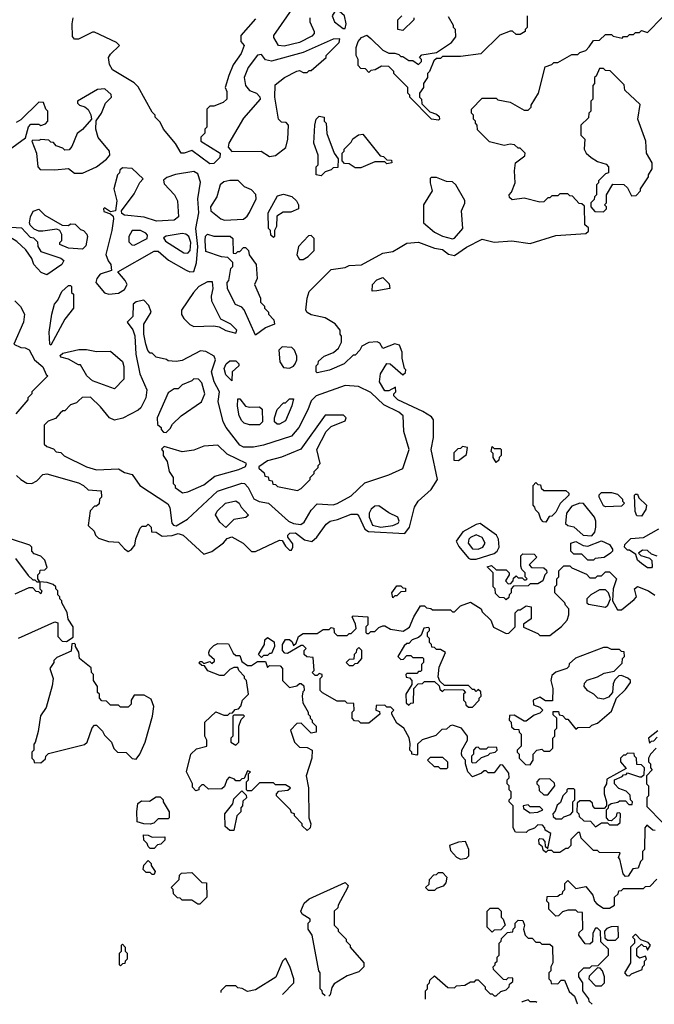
# Model space of a CAD drawing. Extents: x 2769579 to 2883812, y 684207 to 828660.
# Tile 96 of 256: x 2804319 to 2807510, y 717597 to 722545. Entities that reach past the tile are written whole.
import ezdxf

# ---------------------------------------------------------------- set-up
doc = ezdxf.new("R2010")
doc.units = 0

msp = doc.modelspace()

# ---------------------------------------------------------------- linework, layer by layer
at = {"layer": '0CON02XD'}
for points in [[(2805777.5, 722555), (2805777.5, 722535), (2805800, 722485), (2805800, 722475), (2805788.3, 722461.7), (2805725, 722430), (2805648.3, 722411.7), (2805620, 722415), (2805597.5, 722455), (2805597.5, 722465), (2805700, 722615)], [(2805275, 721820), (2805185, 721887.5), (2805146.4, 721873.6), (2805130, 721875), (2805103, 721923), (2805042.5, 721995), (2805025, 722030), (2805000, 722055), (2805000, 722065), (2804985, 722080), (2804915, 722207.5), (2804895, 722227.5), (2804785, 722292.5), (2804770.3, 722320.3), (2804766, 722355), (2804775, 722371.2), (2804820, 722415), (2804805, 722430), (2804695, 722482.5), (2804685, 722482.5), (2804615, 722447.5), (2804595, 722447.5), (2804585, 722460), (2804583.3, 722525), (2804587.5, 722555)], [(2805505, 722550), (2805430, 722465), (2805430, 722435), (2805447.5, 722415), (2805432.5, 722375), (2805391.7, 722318.3), (2805370, 722265), (2805352.5, 722205), (2805360, 722185), (2805360, 722145), (2805341.7, 722128.3), (2805295, 722110), (2805275, 722110), (2805260, 722095), (2805260, 722005), (2805250, 721995), (2805250, 721975), (2805230, 721955), (2805230, 721935), (2805326.2, 721875), (2805325, 721852.5), (2805295, 721822.5), (2805275, 721820)], [(2806387.5, 720385), (2806400, 720445), (2806400, 720535), (2806389.3, 720549.3), (2806346.1, 720576.1), (2806220, 720635), (2806200, 720655), (2806200, 720665), (2806210, 720675), (2806208.3, 720698.3), (2806175, 720680), (2806155, 720680), (2806127.5, 720725), (2806133.3, 720765), (2806165, 720817.5), (2806182.5, 720815), (2806245, 720760), (2806258.3, 720771.7), (2806260, 720785), (2806253, 720793), (2806242.5, 720845), (2806242.5, 720875), (2806229.3, 720909.3), (2806205, 720916.7), (2806145, 720892.5), (2806129.3, 720919.3), (2806117, 720927), (2806075, 720922.5), (2806040, 720905), (2806030, 720885), (2806005, 720860), (2805995, 720860), (2805950, 720815), (2805876.4, 720783.6), (2805815, 720770), (2805810, 720775), (2805810, 720805), (2805820, 720815), (2805821.7, 720828.3), (2805850, 720855), (2805897, 720873), (2805922.5, 720895), (2805937.5, 720925), (2805937.5, 720955), (2805930, 720965), (2805930, 720985), (2805905, 721017.5), (2805855, 721047.5), (2805785, 721062.5), (2805763.6, 721073.6), (2805757.5, 721085), (2805763.6, 721146.4), (2805775, 721180), (2805885, 721290), (2805955, 721300), (2805975, 721310), (2806037, 721313), (2806145, 721372.5), (2806195, 721380), (2806223.6, 721396.4), (2806265, 721422.5), (2806325, 721427.5), (2806405, 721396.7), (2806445, 721390), (2806475, 721367.5), (2806505, 721360), (2806565, 721402.5), (2806645, 721442.5), (2806705, 721427.5), (2806793, 721433), (2806885, 721420), (2807015, 721460), (2807165, 721470), (2807178.3, 721481.7), (2807178.3, 721498.3), (2807160, 721515), (2807158.3, 721608.3), (2807145, 721620), (2807131.7, 721621.7), (2807098.3, 721658.3), (2807085, 721660), (2807075, 721670), (2807035, 721670), (2807025, 721660), (2806995, 721660), (2806985, 721650), (2806975, 721650), (2806955, 721630), (2806935, 721627.5), (2806855, 721647.5), (2806795, 721640), (2806781.7, 721651.7), (2806780, 721665), (2806791.7, 721678.3), (2806810, 721725), (2806806.7, 721785), (2806812.5, 721825), (2806858.3, 721861.7), (2806860, 721875), (2806835, 721900), (2806825, 721900), (2806807, 721917), (2806785, 721920), (2806755, 721912.5), (2806681.7, 721931.7), (2806621.7, 721991.7), (2806620, 722015), (2806610, 722025), (2806610, 722035), (2806600, 722045), (2806600, 722065), (2806590, 722075), (2806590, 722095), (2806645, 722150), (2806715, 722150), (2806723, 722143), (2806785, 722130), (2806855, 722090), (2806875, 722090), (2806890, 722105), (2806890, 722115), (2806927.5, 722175), (2806961.7, 722308.3), (2806995, 722320), (2807005, 722330), (2807025, 722330), (2807095, 722370), (2807125, 722370), (2807135, 722380), (2807165, 722390), (2807181.7, 722408.3), (2807205, 722440), (2807235, 722442.5), (2807265, 722470), (2807295, 722470), (2807303, 722463), (2807347.5, 722452.5), (2807355, 722460), (2807375, 722460), (2807385, 722470), (2807405, 722470), (2807415, 722480), (2807435, 722480), (2807445, 722490), (2807475, 722480), (2807551.7, 722558.3)], [(2805955, 722500), (2805960, 722525), (2805952.5, 722565), (2805925, 722587.5), (2805903, 722587), (2805890, 722565), (2805902.5, 722535), (2805945, 722500), (2805955, 722500)], [(2806870, 722565), (2806870, 722505), (2806860, 722495), (2806860, 722485), (2806835, 722470), (2806815, 722470), (2806797, 722487), (2806785, 722487.5), (2806733, 722467), (2806637, 722373), (2806535, 722360), (2806445, 722360), (2806435, 722350), (2806415, 722350), (2806401.7, 722338.3), (2806380, 722285), (2806370, 722275), (2806370, 722255), (2806350, 722225), (2806350, 722205), (2806330, 722175), (2806330, 722155), (2806340, 722145), (2806341.7, 722121.7), (2806381.7, 722081.7), (2806415, 722070), (2806428.3, 722058.3), (2806430, 722045), (2806425, 722040), (2806390, 722045), (2806280, 722155), (2806280, 722165), (2806270, 722175), (2806270, 722205), (2806200, 722275), (2806200, 722285), (2806175, 722310), (2806138.3, 722311.7), (2806107, 722293), (2806085, 722290), (2806075, 722280), (2806058.3, 722298.3), (2806035, 722300), (2806020, 722315), (2806020, 722345), (2806010, 722365), (2806010, 722405), (2806020, 722435), (2806037.5, 722455), (2806065, 722467.5), (2806085, 722450), (2806145, 722392.5), (2806175, 722377.5), (2806205, 722377.5), (2806225, 722370), (2806235, 722360), (2806245, 722360), (2806275, 722340), (2806295, 722340), (2806325, 722320), (2806340, 722335), (2806340, 722345), (2806330, 722355), (2806341.7, 722368.3), (2806415, 722380), (2806489.3, 722430.7), (2806511.7, 722458.3), (2806510, 722495), (2806500, 722505), (2806500, 722515), (2806475, 722560)], [(2806300, 722555), (2806300, 722545), (2806245, 722490), (2806220, 722495), (2806220, 722545), (2806240, 722565)], [(2805575, 721857.5), (2805605, 721862.5), (2805657, 721903), (2805667.5, 721945), (2805670, 722015), (2805658.3, 722028.3), (2805635, 722030), (2805620, 722045), (2805602.5, 722155), (2805603, 722217), (2805650, 722255), (2805713, 722287), (2805725, 722290), (2805745, 722280), (2805765, 722280), (2805775, 722290), (2805785, 722290), (2805860, 722355), (2805860, 722365), (2805925, 722430), (2805928.3, 722448.3), (2805895, 722447.5), (2805745, 722380), (2805585, 722336.7), (2805555, 722342.5), (2805535, 722370), (2805515, 722367.5), (2805467.5, 722305), (2805447.5, 722255), (2805453.8, 722213.8), (2805475, 722190), (2805510, 722175), (2805527, 722157), (2805527.5, 722145), (2805445, 722050), (2805370, 721925), (2805367.5, 721905), (2805385, 721882.5), (2805533.6, 721883.6), (2805575, 721857.5)], [(2807255, 721580), (2807270, 721595), (2807270, 721605), (2807260, 721615), (2807270, 721625), (2807270, 721665), (2807301.7, 721718.3), (2807357, 721717), (2807375, 721700), (2807395, 721660), (2807418.3, 721661.7), (2807440, 721685), (2807440, 721695), (2807480, 721755), (2807480, 721765), (2807500, 721795), (2807500, 721825), (2807470, 721875), (2807467.5, 721935), (2807427.5, 722045), (2807438.3, 722118.3), (2807361.7, 722191.7), (2807358.3, 722218.3), (2807288.3, 722288.3), (2807265, 722290), (2807255, 722300), (2807235, 722300), (2807218.3, 722261.7), (2807210, 722255), (2807210, 722225), (2807200, 722215), (2807200, 722145), (2807190, 722135), (2807190, 722085), (2807180, 722075), (2807178.3, 722051.7), (2807140, 722015), (2807140, 721965), (2807160, 721945), (2807157.5, 721895), (2807167.5, 721875), (2807191.7, 721851.7), (2807225, 721832.5), (2807268.3, 721818.3), (2807280, 721805), (2807280, 721775), (2807265, 721770), (2807230, 721735), (2807230, 721725), (2807220, 721715), (2807220, 721665), (2807210, 721655), (2807208.3, 721641.7), (2807190, 721625), (2807190, 721605), (2807211.7, 721581.7), (2807255, 721580)], [(2804595, 721773.3), (2804635, 721774), (2804705, 721806), (2804755.9, 721844.1), (2804772.5, 721865), (2804770, 721885), (2804713, 721953), (2804702.5, 721995), (2804703, 722037), (2804730, 722075), (2804750, 722125), (2804780, 722155), (2804778.3, 722168.3), (2804747, 722197), (2804710, 722195), (2804610, 722135), (2804610, 722125), (2804620, 722115), (2804647, 722107), (2804663, 722093), (2804677, 722067), (2804680, 722045), (2804635, 721992.5), (2804607, 721973), (2804581.7, 721908.3), (2804568.3, 721891.7), (2804545, 721890), (2804535, 721900), (2804501.7, 721911.7), (2804488.3, 721928.3), (2804475, 721930), (2804465, 721940), (2804425, 721942.5), (2804415, 721937.5), (2804385, 721940), (2804380, 721935), (2804402.5, 721875), (2804410, 721805), (2804421.7, 721791.7), (2804495, 721790), (2804565, 721797.5), (2804595, 721773.3)], [(2804261.7, 721888.3), (2804348.3, 721951.7), (2804363, 722007), (2804375, 722020), (2804415, 722020), (2804425, 722012.5), (2804448.3, 722021.7), (2804460, 722035), (2804460, 722085), (2804450, 722095), (2804438.3, 722128.3), (2804415, 722130), (2804325, 722042.5), (2804301.7, 722028.3)], [(2805835, 721760), (2805810, 721765), (2805810, 721805), (2805820, 721815), (2805820, 721865), (2805797.5, 721925), (2805802.5, 722015), (2805810, 722045), (2805825, 722060), (2805850, 722055), (2805850, 722035), (2805860, 722025), (2805863, 721973), (2805900, 721875), (2805920, 721845), (2805918.3, 721801.7), (2805895, 721800), (2805885, 721790), (2805855, 721780), (2805835, 721760)], [(2806035, 721800), (2806005, 721800), (2805975, 721820), (2805951.7, 721821.7), (2805940, 721835), (2805940, 721875), (2805950, 721885), (2805950, 721895), (2805985, 721930), (2805993.6, 721946.4), (2806023, 721967), (2806045, 721970), (2806131.7, 721861.7), (2806148.3, 721858.3), (2806165, 721840), (2806188.3, 721838.3), (2806190, 721825), (2806165, 721820), (2806155, 721830), (2806105, 721830), (2806035, 721800)], [(2804766.4, 721166.4), (2804815, 721171.2), (2804845, 721190), (2804860, 721215), (2804850, 721235), (2804811.7, 721278.3), (2804995, 721382.5), (2805015, 721382.5), (2805066.4, 721336.4), (2805156.4, 721286.4), (2805175, 721277.5), (2805195, 721280), (2805207.3, 721322.7), (2805214.2, 721405), (2805203.8, 721495), (2805220, 721575), (2805214.2, 721645), (2805228, 721728), (2805215, 721770), (2805195, 721782.5), (2805103, 721767), (2805058.3, 721751.7), (2805041.7, 721738.3), (2805045, 721720), (2805097.5, 721665), (2805112.5, 721635), (2805117.5, 721555), (2805095, 721537.5), (2805007, 721533), (2804945, 721553.3), (2804845, 721562.5), (2804831.7, 721571.7), (2804830, 721585), (2804895, 721670), (2804923, 721727), (2804940, 721745), (2804885, 721797.5), (2804835, 721800), (2804821.7, 721788.3), (2804820, 721775), (2804810, 721765), (2804792.5, 721695), (2804807.5, 721635), (2804800, 721585), (2804775, 721580), (2804745, 721600), (2804740, 721595), (2804741.7, 721581.7), (2804775, 721570), (2804788.3, 721558.3), (2804790, 721545), (2804782.5, 721485), (2804752.5, 721365), (2804763, 721333), (2804777.5, 721315), (2804780, 721285), (2804723.6, 721266.4), (2804707.5, 721245), (2804702.5, 721225), (2804745, 721173.3), (2804766.4, 721166.4)], [(2805348.3, 721538.3), (2805445, 721543.3), (2805463, 721557), (2805473.6, 721576.4), (2805507.5, 721645), (2805507, 721667), (2805485, 721690), (2805450, 721705), (2805417, 721737), (2805375, 721737.5), (2805345, 721730), (2805327.5, 721715), (2805310, 721655), (2805277.5, 721605), (2805280, 721585), (2805330, 721545), (2805348.3, 721538.3)], [(2806495, 721443.3), (2806505, 721447.5), (2806547.5, 721495), (2806540, 721585), (2806557, 721623), (2806557, 721637), (2806512.5, 721715), (2806495, 721730), (2806465, 721732.5), (2806415, 721752.5), (2806388.3, 721751.7), (2806382.5, 721747.5), (2806382.5, 721725), (2806392.5, 721685), (2806350, 721615), (2806350, 721525), (2806405, 721477.5), (2806445, 721457.5), (2806495, 721443.3)], [(2805595, 721450), (2805581.7, 721461.7), (2805580, 721485), (2805570, 721495), (2805567.5, 721575), (2805615, 721660), (2805645, 721667.5), (2805687, 721657), (2805710, 721635), (2805720, 721615), (2805720, 721595), (2805681.7, 721578.3), (2805643, 721577), (2805611.7, 721558.3), (2805610, 721505), (2805600, 721485), (2805600, 721455), (2805595, 721450)], [(2804635, 721392.5), (2804565, 721397.5), (2804520, 721415), (2804520, 721425), (2804530, 721435), (2804530, 721465), (2804520, 721485), (2804505, 721492.5), (2804435, 721482.5), (2804415, 721482.5), (2804391.7, 721491.7), (2804371.7, 721511.7), (2804367.5, 721525), (2804372.5, 721555), (2804387, 721583), (2804415, 721592.5), (2804445, 721563.3), (2804533, 721513), (2804565, 721510), (2804575, 721520), (2804597, 721517), (2804625, 721490), (2804640, 721485), (2804657, 721467), (2804660, 721455), (2804651.7, 721408.3), (2804635, 721392.5)], [(2804455, 721263.3), (2804427.5, 721275), (2804390, 721315), (2804380, 721345), (2804349.3, 721389.3), (2804305, 721430), (2804255, 721460), (2804250, 721475), (2804253.6, 721496.4), (2804275, 721502.5), (2804328.3, 721498.3), (2804371.7, 721451.7), (2804388.3, 721448.3), (2804408.3, 721428.3), (2804410, 721405), (2804425, 721380), (2804525, 721347.5), (2804540, 721335), (2804530, 721315), (2804455, 721263.3)], [(2804895, 721412.5), (2804960, 721445), (2804961.7, 721461.7), (2804953, 721473), (2804926.4, 721486.4), (2804883.6, 721486.4), (2804867.5, 721455), (2804868.3, 721428.3), (2804883, 721413), (2804895, 721412.5)], [(2805165, 721372.5), (2805176, 721385), (2805180, 721425), (2805168.8, 721455), (2805155, 721466.7), (2805135, 721470), (2805055, 721457.5), (2805041.7, 721448.3), (2805051.7, 721431.7), (2805143.9, 721373.9), (2805165, 721372.5)], [(2805505, 720960), (2805447, 721087), (2805435, 721100), (2805403.6, 721113.6), (2805363, 721193), (2805362.5, 721225), (2805370, 721235), (2805380, 721295), (2805390, 721305), (2805390, 721325), (2805365, 721350), (2805333, 721353), (2805255, 721380), (2805251.2, 721435), (2805253.6, 721456.4), (2805263, 721467), (2805295, 721457.5), (2805377, 721457), (2805390, 721445), (2805391.7, 721371.7), (2805405, 721370), (2805415, 721380), (2805425, 721380), (2805445, 721400), (2805455, 721400), (2805470, 721385), (2805473, 721363), (2805507.5, 721315), (2805512.5, 721245), (2805500, 721215), (2805530, 721145), (2805530, 721125), (2805550, 721105), (2805550, 721095), (2805570, 721075), (2805570, 721065), (2805597, 721037), (2805600, 721015), (2805555, 720996.7), (2805505, 720960)], [(2805745, 721340), (2805770, 721355), (2805800, 721385), (2805800, 721445), (2805785, 721460), (2805771.7, 721458.3), (2805720, 721405), (2805713, 721363), (2805725, 721340), (2805745, 721340)], [(2805405, 720970), (2805410, 720985), (2805380, 721015), (2805330.7, 721040.7), (2805285, 721130), (2805283.3, 721155), (2805292.5, 721195), (2805288.3, 721228.3), (2805263, 721227), (2805220, 721205), (2805192.5, 721175), (2805132.5, 721085), (2805133, 721063), (2805143.6, 721043.6), (2805173.6, 721013.6), (2805195, 721002.5), (2805295, 721007.5), (2805321.7, 721001.7), (2805355, 720982.5), (2805405, 720970)], [(2806091.7, 721181.7), (2806092.5, 721215), (2806115, 721237.5), (2806145, 721250), (2806177, 721217), (2806180, 721195), (2806115, 721182.5), (2806091.7, 721181.7)], [(2804475, 720910), (2804470, 720915), (2804467.5, 720975), (2804480, 721065), (2804493.3, 721115), (2804510, 721135), (2804530.7, 721179.3), (2804565, 721210), (2804575, 721210), (2804580, 721205), (2804580, 721175), (2804590, 721165), (2804590, 721095), (2804545, 721040), (2804475, 720910)], [(2804295, 721132.5), (2804323.6, 721103.6), (2804342.5, 721065), (2804337.5, 721025), (2804290, 720915), (2804325, 720897.5), (2804346.4, 720896.4), (2804366.4, 720886.4), (2804392.5, 720835), (2804435, 720800), (2804451.7, 720761.7), (2804460, 720755), (2804380, 720675), (2804380, 720665), (2804360, 720645), (2804360, 720635), (2804300, 720565)], [(2805105, 720002.5), (2805162.5, 720035), (2805313.9, 720176.1), (2805435, 720216.7), (2805450, 720215), (2805467.5, 720195), (2805497, 720137), (2805523.6, 720123.6), (2805570, 720115), (2805670, 720025), (2805695, 720013.3), (2805731.7, 720008.3), (2805749.3, 720020.7), (2805785, 720080), (2805815, 720112.5), (2805895, 720107.5), (2805915, 720113.3), (2805985, 720152.5), (2806055, 720217.5), (2806175, 720257.5), (2806245, 720290), (2806277.5, 720385), (2806250, 720475), (2806247.5, 720555), (2806225, 720572.5), (2806149.5, 720609.5), (2806085, 720672.5), (2806021.7, 720701.7), (2805955, 720707.5), (2805810, 720655), (2805785, 720630), (2805767.5, 720585), (2805722.5, 720495), (2805685, 720452.5), (2805545, 720407.5), (2805495, 720397.5), (2805445, 720397.5), (2805425, 720407.5), (2805357.5, 720495), (2805342.5, 720525), (2805317, 720627), (2805323.3, 720675), (2805296.7, 720725), (2805283.3, 720775), (2805303.3, 720835), (2805297.5, 720855), (2805255, 720877.5), (2805228.3, 720881.7), (2805135, 720832.5), (2805105, 720827.5), (2805065, 720830), (2805057, 720837), (2805005, 720850), (2804985, 720870), (2804975, 720870), (2804963, 720883), (2804952.5, 720915), (2804942.5, 720965), (2804942.5, 721015), (2804980, 721075), (2804968.7, 721108.7), (2804943.6, 721136.4), (2804905, 721126.7), (2804890, 721115), (2804887, 721053), (2804860, 721025), (2804887, 720987), (2804897, 720957), (2804902.5, 720865), (2804922.5, 720765), (2804957.5, 720685), (2804952.5, 720645), (2804927.5, 720595), (2804915, 720582.5), (2804837, 720543), (2804795, 720532.5), (2804770, 720545), (2804725, 720600), (2804675, 720647.5), (2804633, 720647), (2804615, 720630), (2804605, 720620), (2804575, 720610), (2804545, 720580), (2804535, 720580), (2804521.7, 720568.3), (2804498.3, 720541.7), (2804461.7, 720528.3), (2804441.7, 720508.3), (2804441.7, 720411.7), (2804455, 720400), (2804488.3, 720388.3), (2804503, 720373), (2804525, 720370), (2804543, 720353), (2804655, 720297.5), (2804705, 720282.5), (2804815, 720287.5), (2804845, 720270), (2804885, 720260), (2804923.6, 720203.6), (2805063, 720113), (2805073, 720093), (2805083.3, 720015), (2805092.5, 720005), (2805105, 720002.5)], [(2804795, 720690), (2804685, 720730), (2804656.7, 720755), (2804625, 720810), (2804615, 720810), (2804565, 720840), (2804525, 720850), (2804521.7, 720858.3), (2804535, 720870), (2804617, 720887), (2804655, 720887.5), (2804705, 720877.5), (2804775, 720880), (2804835, 720827.5), (2804843, 720803), (2804841.7, 720738.3), (2804795, 720690)], [(2805675, 720793.8), (2805695, 720803.3), (2805703.3, 720815), (2805712.5, 720835), (2805712.5, 720855), (2805700, 720885), (2805687, 720897), (2805638.3, 720901.7), (2805622.5, 720885), (2805627.5, 720825), (2805645, 720797.5), (2805675, 720793.8)], [(2805385, 720730), (2805355, 720760), (2805347, 720793), (2805357.5, 720815), (2805375, 720830), (2805405, 720830), (2805420, 720815), (2805420, 720805), (2805387.5, 720775), (2805385, 720730)], [(2805055, 720470), (2805075, 720490), (2805087, 720513), (2805130, 720555), (2805232.5, 720625), (2805250, 720665), (2805235, 720720), (2805218.3, 720738.3), (2805195, 720740), (2805185, 720730), (2805135, 720710), (2805115, 720690), (2805095, 720690), (2805065, 720670), (2805010, 720545), (2805011.7, 720511.7), (2805030, 720495), (2805030, 720485), (2805041.7, 720471.7), (2805055, 720470)], [(2805525, 720510), (2805475, 720510), (2805448.3, 720518.3), (2805435, 720530), (2805422.5, 720555), (2805413.6, 720603.6), (2805415, 720640), (2805425, 720640), (2805455, 720602.5), (2805475, 720597.5), (2805525, 720600), (2805538.3, 720588.3), (2805540, 720525), (2805525, 720510)], [(2805613, 720513), (2805600, 720525), (2805600, 720545), (2805613, 720587), (2805645, 720620), (2805655, 720620), (2805675, 720640), (2805695, 720640), (2805687.5, 720605), (2805655, 720530), (2805625, 720513.3), (2805613, 720513)], [(2805715, 720180), (2805735, 720190), (2805780, 720235), (2805780, 720245), (2805800, 720265), (2805800, 720275), (2805820, 720295), (2805820, 720305), (2805830, 720315), (2805812.5, 720385), (2805860, 720475), (2805885, 720500), (2805955, 720530), (2805960, 720545), (2805947, 720557), (2805855, 720557.5), (2805733, 720387), (2805635, 720347.5), (2805565, 720327.5), (2805521.7, 720298.3), (2805521.7, 720291.7), (2805548.3, 720268.3), (2805551.7, 720251.7), (2805568.3, 720248.3), (2805571.7, 720231.7), (2805588.3, 720228.3), (2805591.7, 720211.7), (2805605, 720210), (2805615, 720200), (2805715, 720180)], [(2804302.5, 720255), (2804323.9, 720233.9), (2804355, 720216.7), (2804380, 720215), (2804405, 720227.5), (2804435, 720260), (2804455, 720262.5), (2804615, 720217.5), (2804640, 720205), (2804663, 720183), (2804728.3, 720178.3), (2804730, 720145), (2804720, 720135), (2804718.3, 720111.7), (2804705, 720100), (2804695, 720100), (2804673, 720077), (2804663, 720003), (2804692.5, 719975), (2804700, 719955), (2804715, 719940), (2804765, 719922.5), (2804815, 719920), (2804846.4, 719886.4), (2804865, 719872.5), (2804879.3, 719880.7), (2804897.5, 719905), (2804903, 719937), (2804925, 719990), (2804935, 720000), (2804955, 720000), (2804965, 720010), (2804980, 719995), (2804981.7, 719971.7), (2805005, 719970), (2805035, 719950), (2805085, 719952.5), (2805115, 719962.5), (2805140, 719955), (2805245, 719860), (2805285, 719872.5), (2805343, 719917), (2805361.7, 719938.3), (2805385, 719946.7), (2805442.5, 719915), (2805485, 719872.5), (2805505, 719872.5), (2805625, 719930), (2805638.3, 719928.3), (2805655, 719900), (2805675, 719880), (2805685, 719880), (2805692.5, 719895), (2805691.7, 719911.7), (2805667.5, 719945), (2805667.5, 719955), (2805677.5, 719965), (2805705, 719966), (2805751.7, 719931.7), (2805787, 719923), (2805812.5, 719945), (2805860.7, 720009.3), (2805880, 720025), (2805917, 720033), (2805985, 720060), (2806015, 720060), (2806025, 720050), (2806054.2, 719984.2), (2806072.7, 719972.7), (2806255, 719963.3), (2806278.8, 719995), (2806303.9, 720096.1), (2806322.5, 720125), (2806387.5, 720185), (2806420, 720235), (2806387.5, 720385)], [(2805138.3, 720168.3), (2805165, 720172.5), (2805245, 720207.5), (2805299.3, 720250.7), (2805420, 720285), (2805455, 720300), (2805460, 720315), (2805361.7, 720361.7), (2805315, 720407.5), (2805245, 720402.5), (2805195, 720382.5), (2805135, 720373.3), (2805045, 720400), (2805032.5, 720387.5), (2805040, 720375), (2805040, 720355), (2805060, 720325), (2805070, 720275), (2805090, 720245), (2805090, 720215), (2805100, 720205), (2805100, 720195), (2805138.3, 720168.3)], [(2806525, 720330), (2806565, 720360), (2806570, 720395), (2806545, 720400), (2806535, 720390), (2806521.7, 720388.3), (2806501.7, 720368.3), (2806501.7, 720331.7), (2806525, 720330)], [(2806715, 720320), (2806700, 720345), (2806700, 720365), (2806690, 720375), (2806695, 720400), (2806705, 720390), (2806735, 720390), (2806740, 720385), (2806740, 720355), (2806730, 720345), (2806728.3, 720331.7), (2806715, 720320)], [(2806965, 720020), (2806951.7, 720021.7), (2806940, 720035), (2806930, 720065), (2806911.7, 720081.7), (2806910, 720095), (2806900, 720105), (2806900, 720205), (2806915, 720220), (2806925, 720210), (2806938.3, 720208.3), (2806941.7, 720191.7), (2806955, 720180), (2807065, 720180), (2807080, 720165), (2807080, 720155), (2807036.4, 720113.6), (2807015, 720070), (2806995, 720050), (2806981.7, 720048.3), (2806965, 720020)], [(2805355, 719992.5), (2805325, 720020), (2805303, 720057), (2805312.5, 720075), (2805353.9, 720116.1), (2805405, 720127.5), (2805422.5, 720115), (2805432.5, 720095), (2805470, 720055), (2805456.4, 720043.6), (2805395, 720033.3), (2805355, 719992.5)], [(2807265, 720097.5), (2807255, 720102.5), (2807232.5, 720145), (2807232.5, 720157.5), (2807245, 720170), (2807295, 720170), (2807325, 720160), (2807350, 720135), (2807350, 720125), (2807360, 720115), (2807345, 720100), (2807265, 720097.5)], [(2807445, 720050), (2807421.7, 720051.7), (2807413, 720073), (2807410, 720155), (2807415, 720160), (2807425, 720160), (2807431.7, 720141.7), (2807470, 720105), (2807467, 720083), (2807445, 720050)], [(2806135, 719995.7), (2806195, 720004), (2806222.5, 720015), (2806227.5, 720025), (2806220, 720045), (2806175, 720067.5), (2806125, 720102.5), (2806105, 720100), (2806086.7, 720085), (2806076.2, 720065), (2806076.2, 720045), (2806093.3, 720005), (2806135, 719995.7)], [(2807195, 719951.2), (2807210.3, 719969.7), (2807215.7, 719994.3), (2807215.8, 720025), (2807208.8, 720045), (2807153.6, 720113.6), (2807135, 720116.2), (2807095, 720101.2), (2807068.8, 720065), (2807063.9, 720013.9), (2807075, 720003.3), (2807105, 719996.7), (2807152.5, 719955), (2807195, 719951.2)], [(2806615, 719833.8), (2806705, 719863.3), (2806720, 719875), (2806730, 719895), (2806726.7, 719935), (2806716.7, 719955), (2806635, 720013.3), (2806615, 720008.8), (2806547.7, 719972.3), (2806513.3, 719925), (2806527.7, 719897.7), (2806575, 719840), (2806585, 719833.8), (2806615, 719833.8)], [(2807525, 719850), (2807495, 719860), (2807475, 719877.5), (2807450.7, 719879.3), (2807430, 719865), (2807443, 719853), (2807485, 719840), (2807498.3, 719828.3), (2807500, 719795), (2807495, 719790), (2807475, 719790), (2807445, 719812.5), (2807425, 719830), (2807417.5, 719857.5), (2807385, 719880), (2807375, 719880), (2807360, 719895), (2807361.7, 719908.3), (2807391.7, 719938.3), (2807455, 719942.5), (2807533, 719987)], [(2804313, 719437), (2804495, 719520), (2804510, 719515), (2804510, 719445), (2804531.7, 719421.7), (2804555, 719420), (2804588.3, 719441.7), (2804587.5, 719495), (2804563, 719533), (2804557, 719567), (2804530, 719615), (2804530, 719625), (2804520, 719635), (2804520, 719645), (2804510, 719655), (2804510, 719675), (2804500, 719685), (2804500, 719695), (2804487, 719707), (2804457, 719717), (2804420, 719720), (2804410, 719735), (2804410, 719755), (2804420, 719765), (2804421.7, 719778.3), (2804445, 719780), (2804457.5, 719792.5), (2804445, 719830), (2804425, 719850), (2804391.7, 719861.7), (2804380, 719875), (2804380, 719895), (2804370, 719905), (2804277.5, 719935)], [(2806625, 719883.8), (2806647.5, 719895), (2806660, 719915), (2806643.9, 719943.9), (2806615, 719956.2), (2806585, 719943.3), (2806576.7, 719935), (2806573.3, 719915), (2806595, 719886.7), (2806625, 719883.8)], [(2807205, 719830), (2807175, 719830), (2807145, 719860), (2807105, 719860), (2807090, 719875), (2807090, 719915), (2807115, 719922.5), (2807153, 719903), (2807175, 719900), (2807245, 719926.7), (2807285, 719907.5), (2807300, 719885), (2807300, 719875), (2807290, 719865), (2807257, 719843), (2807213, 719837), (2807205, 719830)], [(2804297, 719837), (2804361.7, 719751.7), (2804385, 719730), (2804395, 719730), (2804405, 719720), (2804420, 719720), (2804420, 719685), (2804430, 719675), (2804425, 719660), (2804415, 719670), (2804401.7, 719671.7), (2804385, 719690), (2804365, 719690), (2804295, 719657.5)], [(2806765, 719630), (2806755, 719640), (2806731.7, 719641.7), (2806711.7, 719661.7), (2806710, 719685), (2806700, 719695), (2806700, 719765), (2806670, 719795), (2806691.7, 719801.7), (2806715, 719780), (2806765, 719780), (2806780, 719765), (2806780, 719755), (2806762.5, 719725), (2806775, 719710), (2806788.3, 719711.7), (2806800, 719725), (2806801.7, 719738.3), (2806815, 719750), (2806825, 719740), (2806845, 719740), (2806855, 719730), (2806865, 719730), (2806870, 719735), (2806860, 719745), (2806860, 719765), (2806843, 719783), (2806838.3, 719798.3), (2806838.3, 719851.7), (2806848.3, 719861.7), (2806905, 719860), (2806920, 719845), (2806880, 719805), (2806893, 719793), (2806955, 719790), (2806968.3, 719778.3), (2806970, 719765), (2806960, 719755), (2806950, 719725), (2806925, 719710), (2806885, 719710), (2806875, 719700), (2806801.7, 719698.3), (2806790, 719685), (2806790, 719665), (2806780, 719655), (2806778.3, 719641.7), (2806765, 719630)], [(2807043.6, 719496.4), (2807071.7, 719528.3), (2807080, 719555), (2807080, 719585), (2807063, 719603), (2807060, 719615), (2807010, 719665), (2807010, 719695), (2807020, 719705), (2807020, 719735), (2807030, 719745), (2807030, 719775), (2807055, 719800), (2807085, 719800), (2807095, 719790), (2807168.3, 719758.3), (2807185, 719740), (2807215, 719740), (2807225, 719750), (2807245, 719750), (2807265, 719770), (2807285, 719770), (2807320, 719735), (2807302.5, 719685), (2807300, 719625), (2807325, 719580), (2807345, 719580), (2807409.3, 719630.7), (2807420, 719645), (2807410, 719685), (2807425, 719697.5), (2807480, 719675), (2807513, 719653)], [(2806195, 719640), (2806190, 719665), (2806215, 719700), (2806235, 719700), (2806245, 719690), (2806258.3, 719688.3), (2806258.3, 719671.7), (2806235, 719670), (2806215, 719650), (2806205, 719650), (2806195, 719640)], [(2807265, 719592.5), (2807277, 719603), (2807290, 719635), (2807280, 719665), (2807265, 719680), (2807235, 719680), (2807190, 719655), (2807170, 719635), (2807170, 719615), (2807178.3, 719608.3), (2807265, 719592.5)], [(2807515, 718470), (2807501.7, 718471.7), (2807471.7, 718498.3), (2807462.5, 718485), (2807460, 718375), (2807450, 718365), (2807450, 718325), (2807440, 718315), (2807428.3, 718281.7), (2807401.7, 718278.3), (2807378.3, 718241.7), (2807365, 718240), (2807353, 718253), (2807337, 718327), (2807330, 718335), (2807338.3, 718358.3), (2807235, 718360), (2807225, 718370), (2807205, 718370), (2807141.7, 718431.7), (2807135, 718460), (2807125, 718460), (2807090, 718425), (2807090, 718395), (2807075, 718380), (2807065, 718380), (2807035, 718360), (2807005, 718360), (2806995, 718370), (2806975, 718370), (2806965, 718360), (2806951.7, 718371.7), (2806948.3, 718388.3), (2806931.7, 718401.7), (2806930, 718425), (2806935, 718430), (2806948.3, 718428.3), (2806960, 718415), (2806961.7, 718391.7), (2806975, 718380), (2806990, 718455), (2806961.7, 718471.7), (2806960, 718485), (2806948.3, 718498.3), (2806925, 718500), (2806908.3, 718481.7), (2806875, 718470), (2806865, 718460), (2806811.7, 718461.7), (2806800, 718485), (2806800, 718595), (2806780, 718615), (2806780, 718625), (2806790, 718635), (2806790, 718665), (2806780, 718675), (2806780, 718695), (2806770, 718705), (2806770, 718725), (2806780, 718735), (2806778.3, 718758.3), (2806748.3, 718798.3), (2806735, 718800), (2806705, 718760), (2806675, 718760), (2806665, 718770), (2806655, 718770), (2806641.7, 718758.3), (2806595, 718740), (2806572.5, 718765), (2806560, 718805), (2806560, 718825), (2806543, 718843), (2806540, 718855), (2806542.5, 718875), (2806570, 718925), (2806570, 718945), (2806540, 718985), (2806495, 719000), (2806483, 718997), (2806465, 718980), (2806441.7, 718978.3), (2806411.7, 718948.3), (2806343, 718927), (2806320, 718905), (2806320, 718855), (2806315, 718850), (2806290, 718855), (2806290, 718865), (2806280, 718875), (2806281.7, 718908.3), (2806277, 718937), (2806250, 718985), (2806215, 719010), (2806190, 719055), (2806190, 719065), (2806200, 719075), (2806185, 719090), (2806165, 719090), (2806155, 719100), (2806111.7, 719098.3), (2806110, 719075), (2806128.3, 719068.3), (2806130, 719055), (2806075, 719010), (2806035, 719010), (2806025, 719020), (2806001.7, 719021.7), (2805990, 719035), (2805990, 719065), (2806000, 719075), (2805998.3, 719108.3), (2805965, 719110), (2805955, 719120), (2805915, 719120), (2805841.7, 719161.7), (2805830, 719175), (2805830, 719235), (2805840, 719245), (2805840, 719255), (2805825, 719260), (2805815, 719250), (2805805, 719250), (2805790, 719265), (2805800, 719275), (2805795, 719340), (2805763, 719343), (2805750, 719355), (2805750, 719375), (2805760, 719385), (2805745, 719400), (2805735, 719400), (2805665, 719360), (2805651.7, 719361.7), (2805640, 719375), (2805640, 719405), (2805655, 719430), (2805675, 719430), (2805688.3, 719418.3), (2805695, 719400), (2805708.3, 719411.7), (2805720, 719445), (2805745, 719460), (2805815, 719460), (2805845, 719480), (2805875, 719480), (2805885, 719490), (2805898.3, 719488.3), (2805900, 719465), (2805915, 719450), (2805965, 719450), (2805975, 719460), (2805985, 719460), (2806010, 719485), (2806007, 719507), (2805990, 719545), (2805995, 719550), (2806070, 719545), (2806070, 719505), (2806060, 719495), (2806060, 719465), (2806065, 719460), (2806075, 719460), (2806085, 719470), (2806105, 719470), (2806125, 719490), (2806145, 719500), (2806155, 719500), (2806183, 719483), (2806247.5, 719472.5), (2806278.3, 719491.7), (2806300, 719545), (2806335, 719600), (2806355, 719600), (2806365, 719590), (2806387, 719587), (2806395, 719580), (2806485, 719580), (2806495, 719570), (2806505, 719570), (2806535, 719600), (2806585, 719617.5), (2806640, 719585), (2806645, 719570), (2806688.3, 719528.3), (2806701.7, 719491.7), (2806765, 719460), (2806778.3, 719461.7), (2806810, 719495), (2806810, 719565), (2806825, 719580), (2806835, 719580), (2806865, 719600), (2806890, 719595), (2806890, 719535), (2806851.7, 719508.3), (2806851.7, 719491.7), (2806925, 719460), (2806935, 719450), (2806985, 719450), (2807043.6, 719496.4)], [(2806595, 719090), (2806630, 719125), (2806630, 719135), (2806640, 719145), (2806638.3, 719168.3), (2806625, 719180), (2806615, 719170), (2806605, 719180), (2806595, 719180), (2806575, 719200), (2806455, 719200), (2806431.7, 719221.7), (2806422.5, 719242.5), (2806428.3, 719291.7), (2806460, 719365), (2806435, 719380), (2806415, 719380), (2806405, 719390), (2806391.7, 719391.7), (2806390, 719405), (2806380, 719415), (2806380, 719435), (2806370, 719445), (2806370, 719465), (2806380, 719475), (2806380, 719485), (2806375, 719490), (2806351.7, 719488.3), (2806338.3, 719451.7), (2806325, 719440), (2806291.7, 719428.3), (2806275, 719410), (2806265, 719410), (2806251.7, 719398.3), (2806220, 719345), (2806235, 719330), (2806248.3, 719331.7), (2806265, 719350), (2806285, 719350), (2806295, 719340), (2806345, 719340), (2806350, 719335), (2806350, 719315), (2806340, 719305), (2806340, 719275), (2806335, 719270), (2806325, 719270), (2806315, 719260), (2806265, 719260), (2806260, 719255), (2806261.7, 719241.7), (2806278.3, 719238.3), (2806290, 719225), (2806290, 719205), (2806260, 719155), (2806261.7, 719111.7), (2806275, 719100), (2806285, 719110), (2806298.3, 719111.7), (2806300, 719185), (2806321.7, 719208.3), (2806345, 719210), (2806355, 719220), (2806405, 719220), (2806428.3, 719198.3), (2806431.7, 719181.7), (2806445, 719170), (2806455, 719180), (2806548.3, 719178.3), (2806560, 719165), (2806550, 719155), (2806550, 719125), (2806560, 719115), (2806561.7, 719101.7), (2806575, 719090), (2806595, 719090)], [(2805535, 719340), (2805520, 719355), (2805550, 719405), (2805551.7, 719428.3), (2805565, 719440), (2805598.3, 719418.3), (2805600, 719395), (2805585, 719360), (2805575, 719360), (2805565, 719350), (2805545, 719350), (2805535, 719340)], [(2804425, 718810), (2804448.3, 718831.7), (2804450, 718845), (2804463, 718857), (2804645, 718902.5), (2804657.5, 718915), (2804683, 718987), (2804695, 719000), (2804705, 719000), (2804735, 718970), (2804745, 718950), (2804780, 718915), (2804793, 718883), (2804810, 718865), (2804855, 718862.5), (2804885, 718832.5), (2804905, 718830), (2804923.3, 718855), (2804950, 718915), (2804985.8, 719045), (2804993.9, 719093.9), (2804980.7, 719130.7), (2804945, 719150), (2804895, 719150), (2804880, 719125), (2804880, 719105), (2804865, 719090), (2804825, 719090), (2804815, 719100), (2804775, 719100), (2804755, 719120), (2804731.7, 719121.7), (2804720, 719135), (2804720, 719155), (2804710, 719165), (2804710, 719195), (2804690, 719225), (2804690, 719255), (2804680, 719265), (2804678.3, 719288.3), (2804620, 719335), (2804617, 719367), (2804600, 719395), (2804600, 719405), (2804595, 719410), (2804581.7, 719408.3), (2804578.3, 719371.7), (2804505, 719340), (2804490, 719325), (2804490, 719315), (2804470, 719285), (2804487.5, 719235), (2804481.7, 719198.3), (2804451.7, 719088.3), (2804423, 719047), (2804411.7, 718968.3), (2804397, 718913), (2804390, 718905), (2804390, 718875), (2804380, 718865), (2804380, 718835), (2804390, 718825), (2804391.7, 718811.7), (2804425, 718810)], [(2805765, 718470), (2805740, 718495), (2805740, 718505), (2805700, 718545), (2805700, 718555), (2805685, 718560), (2805680, 718575), (2805610, 718645), (2805610, 718655), (2805621.7, 718668.3), (2805667, 718673), (2805680, 718685), (2805655, 718700), (2805605, 718700), (2805595, 718710), (2805525, 718710), (2805485, 718670), (2805465, 718670), (2805460, 718675), (2805460, 718715), (2805470, 718725), (2805470, 718755), (2805480, 718765), (2805465, 718770), (2805448.3, 718731.7), (2805435, 718730), (2805425, 718720), (2805405, 718720), (2805398.3, 718728.3), (2805371.7, 718738.3), (2805360, 718725), (2805348.3, 718691.7), (2805335, 718680), (2805268.3, 718678.3), (2805245, 718700), (2805235, 718700), (2805220, 718685), (2805220, 718675), (2805205, 718670), (2805188.3, 718688.3), (2805187.5, 718705), (2805157.5, 718765), (2805180, 718855), (2805208.3, 718881.7), (2805260, 718895), (2805260, 718925), (2805250, 718945), (2805250, 719015), (2805305, 719067.5), (2805345, 719050), (2805365, 719050), (2805375, 719060), (2805388.3, 719061.7), (2805401.7, 719078.3), (2805418.3, 719081.7), (2805430, 719095), (2805440, 719125), (2805470, 719155), (2805460, 719225), (2805450, 719235), (2805450, 719245), (2805420, 719275), (2805415, 719290), (2805395, 719290), (2805375, 719280), (2805345, 719250), (2805325, 719250), (2805265, 719272.5), (2805248.3, 719298.3), (2805235, 719300), (2805221.7, 719311.7), (2805225, 719320), (2805235, 719320), (2805245, 719310), (2805275, 719320), (2805285, 719310), (2805298.3, 719321.7), (2805298.3, 719328.3), (2805271.7, 719351.7), (2805270, 719365), (2805275, 719380), (2805295, 719400), (2805315, 719410), (2805368.3, 719408.3), (2805391.7, 719361.7), (2805405, 719350), (2805425, 719350), (2805435, 719320), (2805465, 719300), (2805485, 719300), (2805515, 719320), (2805555, 719320), (2805565, 719290), (2805575, 719300), (2805628.3, 719298.3), (2805640, 719285), (2805640, 719225), (2805675, 719190), (2805711.7, 719198.3), (2805725, 719210), (2805735, 719210), (2805748.3, 719198.3), (2805750, 719175), (2805743, 719167), (2805740, 719145), (2805743, 719113), (2805770, 719065), (2805770, 719055), (2805780, 719045), (2805780, 719035), (2805790, 719025), (2805790, 719015), (2805810, 718995), (2805810, 718965), (2805785, 718960), (2805735, 719010), (2805711.7, 719008.3), (2805680, 718975), (2805700, 718915), (2805725, 718890), (2805765, 718887.5), (2805790, 718875), (2805787.5, 718835), (2805760, 718745), (2805771.2, 718685), (2805772.5, 718535), (2805782.5, 718505), (2805780, 718485), (2805765, 718470)], [(2805995, 719300), (2806005, 719310), (2806018.3, 719311.7), (2806040, 719335), (2806040, 719375), (2806025, 719390), (2806011.7, 719378.3), (2806010, 719365), (2806000, 719355), (2805998.3, 719331.7), (2805975, 719330), (2805960, 719315), (2805975, 719300), (2805995, 719300)], [(2806885, 718800), (2806900, 718825), (2806900, 718855), (2806920, 718875), (2806945, 718880), (2806955, 718870), (2806985, 718870), (2807000, 718885), (2807000, 718935), (2807010, 718945), (2807010, 718975), (2807020, 718985), (2807020, 719035), (2807001.7, 719051.7), (2807001.7, 719068.3), (2807028.3, 719068.3), (2807031.7, 719051.7), (2807048.3, 719048.3), (2807065, 719030), (2807075, 719030), (2807115, 718980), (2807125, 718987.5), (2807185, 718990), (2807195, 719000), (2807225, 719010), (2807295, 719070), (2807320, 719135), (2807365, 719180), (2807390, 719215), (2807390, 719225), (2807377, 719237), (2807345, 719250), (2807331.7, 719248.3), (2807311.7, 719228.3), (2807303, 719207), (2807300, 719165), (2807279.3, 719140.7), (2807255, 719131.2), (2807226.4, 719136.4), (2807206.1, 719156.1), (2807175, 719172.5), (2807157.5, 719195), (2807158.3, 719211.7), (2807173, 719227), (2807225, 719242.5), (2807258.3, 719261.7), (2807308.3, 719271.7), (2807348.3, 719311.7), (2807350, 719335), (2807360, 719345), (2807358.3, 719368.3), (2807345, 719370), (2807335, 719380), (2807295, 719380), (2807275, 719390), (2807255, 719390), (2807113, 719337), (2807081.7, 719308.3), (2807080, 719295), (2807070, 719285), (2807015, 719266.7), (2806995, 719250), (2806990, 719225), (2807000, 719185), (2806998.3, 719121.7), (2806963, 719123), (2806935, 719140), (2806900, 719125), (2806901.7, 719101.7), (2806935, 719090), (2806950, 719075), (2806935, 719060), (2806905, 719050), (2806865, 719020), (2806855, 719020), (2806805, 719050), (2806781.7, 719048.3), (2806780, 719025), (2806790, 719015), (2806791.7, 718991.7), (2806805, 718980), (2806828.3, 718978.3), (2806830, 718965), (2806840, 718955), (2806840, 718895), (2806820, 718875), (2806820, 718865), (2806830, 718855), (2806830, 718835), (2806861.7, 718801.7), (2806885, 718800)], [(2805405, 718900), (2805420, 718915), (2805420, 718995), (2805431.7, 719028.3), (2805450, 719045), (2805445, 719050), (2805395, 719050), (2805390, 719045), (2805390, 718945), (2805380, 718935), (2805380, 718915), (2805405, 718900)], [(2807528.3, 718971.7), (2807480, 718935), (2807485, 718910), (2807495, 718920), (2807508.3, 718921.7), (2807525, 718940)], [(2806595, 718810), (2806615, 718812.5), (2806641.7, 718838.3), (2806675, 718850), (2806685, 718860), (2806710, 718865), (2806720, 718875), (2806718.3, 718888.3), (2806675, 718890), (2806665, 718880), (2806635, 718880), (2806625, 718890), (2806611.7, 718888.3), (2806600, 718875), (2806600, 718855), (2806590, 718845), (2806590, 718815), (2806595, 718810)], [(2806465, 718780), (2806435, 718780), (2806425, 718790), (2806405, 718790), (2806370, 718825), (2806385, 718840), (2806445, 718840), (2806470, 718815), (2806470, 718785), (2806465, 718780)], [(2807215, 718490), (2807245, 718510), (2807275, 718510), (2807285, 718500), (2807325, 718500), (2807338.3, 718511.7), (2807340, 718555), (2807335, 718560), (2807321.7, 718558.3), (2807318.3, 718541.7), (2807295, 718520), (2807281.7, 718521.7), (2807270, 718535), (2807270, 718575), (2807280, 718585), (2807281.7, 718598.3), (2807293, 718607), (2807327, 718613), (2807335, 718620), (2807365, 718620), (2807381.7, 718601.7), (2807398.3, 718601.7), (2807400, 718615), (2807390, 718625), (2807388.3, 718648.3), (2807368.3, 718668.3), (2807331.7, 718681.7), (2807310, 718705), (2807310, 718725), (2807348.3, 718741.7), (2807355, 718750), (2807368.3, 718751.7), (2807375, 718760), (2807435, 718740), (2807445, 718740), (2807458.3, 718751.7), (2807460, 718785), (2807445, 718800), (2807421.7, 718801.7), (2807420, 718835), (2807410, 718845), (2807408.3, 718858.3), (2807375, 718860), (2807365, 718850), (2807355, 718850), (2807340, 718835), (2807340, 718815), (2807368.3, 718781.7), (2807271.7, 718728.3), (2807270, 718705), (2807257.5, 718685), (2807257.5, 718655), (2807270, 718615), (2807270, 718595), (2807258.3, 718581.7), (2807211.7, 718581.7), (2807200, 718595), (2807198.3, 718608.3), (2807185, 718620), (2807135, 718620), (2807121.7, 718608.3), (2807120, 718565), (2807130, 718555), (2807131.7, 718541.7), (2807155, 718520), (2807188.3, 718518.3), (2807215, 718490)], [(2807520, 718885), (2807490, 718855), (2807480, 718835), (2807480, 718815), (2807490, 718805), (2807490, 718785), (2807500, 718775), (2807470, 718745), (2807470, 718705), (2807480, 718695), (2807480, 718645), (2807473, 718637), (2807471.7, 718591.7), (2807551.7, 718511.7)], [(2806975, 718650), (2807010, 718695), (2807008.3, 718708.3), (2806985, 718730), (2806931.7, 718728.3), (2806920, 718715), (2806920, 718705), (2806930, 718695), (2806931.7, 718671.7), (2806955, 718650), (2806975, 718650)], [(2804975, 718503.3), (2804943.6, 718503.6), (2804910, 718515), (2804907.5, 718565), (2804913.6, 718606.4), (2804930.7, 718619.3), (2804971.7, 718618.3), (2805005, 718640), (2805025, 718640), (2805040, 718625), (2805040, 718615), (2805070, 718565), (2805070, 718535), (2805065, 718530), (2805015, 718530), (2804992.5, 718507.5), (2804975, 718503.3)], [(2805395, 718470), (2805375, 718470), (2805351.7, 718491.7), (2805350, 718555), (2805390, 718605), (2805395, 718630), (2805435, 718670), (2805458.3, 718648.3), (2805460, 718635), (2805441.7, 718618.3), (2805440, 718595), (2805430, 718585), (2805430, 718565), (2805410, 718545), (2805395, 718470)], [(2807045, 718530), (2807055, 718540), (2807088.3, 718551.7), (2807100, 718565), (2807100, 718615), (2807110, 718625), (2807110, 718675), (2807105, 718680), (2807075, 718680), (2807070, 718675), (2807070, 718665), (2807050, 718645), (2807038.3, 718611.7), (2807021.7, 718598.3), (2807011.7, 718568.3), (2807000, 718555), (2807001.7, 718541.7), (2807015, 718530), (2807045, 718530)], [(2806885, 718560), (2806925, 718562.5), (2806950, 718575), (2806935, 718590), (2806885, 718590), (2806875, 718600), (2806850, 718595), (2806851.7, 718581.7), (2806885, 718560)], [(2804995, 718380), (2804975, 718380), (2804965, 718390), (2804960, 718405), (2804943, 718423), (2804941.7, 718448.3), (2804965, 718447.5), (2804985, 718437.5), (2805048.3, 718438.3), (2805048.3, 718421.7), (2805028.3, 718401.7), (2805011.7, 718398.3), (2804995, 718380)], [(2806535, 718327.5), (2806565, 718332.5), (2806577, 718343), (2806577.5, 718375), (2806560, 718415), (2806525, 718412.5), (2806480, 718395), (2806485, 718370), (2806515, 718337.5), (2806535, 718327.5)], [(2804995, 718250), (2804985, 718250), (2804975, 718260), (2804955, 718260), (2804940, 718275), (2804943, 718297), (2804965, 718320), (2804980, 718305), (2804980, 718295), (2805000, 718265), (2804995, 718250)], [(2805225, 718100), (2805215, 718100), (2805185, 718120), (2805135, 718120), (2805125, 718130), (2805111.7, 718131.7), (2805091.7, 718151.7), (2805090, 718175), (2805080, 718185), (2805120, 718225), (2805123, 718247), (2805133, 718257), (2805185, 718260), (2805235, 718210), (2805258.3, 718208.3), (2805260, 718135), (2805225, 718100)], [(2806405, 718170), (2806375, 718170), (2806360, 718185), (2806378.3, 718201.7), (2806380, 718225), (2806401.7, 718248.3), (2806415, 718250), (2806425, 718260), (2806445, 718260), (2806467, 718237), (2806461.7, 718208.3), (2806448.3, 718191.7), (2806415, 718180), (2806405, 718170)], [(2805854.6, 717639.7), (2805841.7, 717651.7), (2805840, 717665), (2805830, 717675), (2805830, 717755), (2805822.5, 717765), (2805790, 717945), (2805770, 717975), (2805770, 718005), (2805780, 718015), (2805780, 718025), (2805740, 718050), (2805732.5, 718065), (2805750, 718105), (2805775, 718127.5), (2805955, 718210), (2805970, 718195), (2805967, 718183), (2805920, 718095), (2805918.3, 718081.7), (2805900, 718065), (2805900, 717995), (2805920, 717975), (2805920, 717965), (2805960, 717925), (2805960, 717915), (2805980, 717895), (2805980, 717885), (2806050, 717805), (2806050, 717785), (2806025, 717760), (2805965, 717740), (2805900, 717700), (2805888.3, 717681.7), (2805880, 717645), (2805874.1, 717639.1)], [(2807197.4, 717597.4), (2807181.7, 717611.7), (2807180, 717625), (2807150, 717665), (2807150, 717705), (2807130, 717735), (2807130, 717755), (2807155, 717780), (2807185, 717780), (2807195, 717790), (2807228.3, 717791.7), (2807280, 717845), (2807280, 717875), (2807241.7, 717911.7), (2807240, 717965), (2807225, 717980), (2807215, 717980), (2807200, 717955), (2807198.3, 717911.7), (2807185, 717900), (2807161.7, 717901.7), (2807130, 717945), (2807131.7, 717958.3), (2807150, 717975), (2807148.3, 718058.3), (2807125, 718060), (2807115, 718070), (2807075, 718070), (2807048.3, 718061.7), (2807028.3, 718041.7), (2807015, 718040), (2806980, 718075), (2806980, 718105), (2806970, 718115), (2806971.7, 718138.3), (2807025, 718140), (2807035, 718150), (2807048.3, 718151.7), (2807050, 718165), (2807060, 718175), (2807060, 718205), (2807075, 718220), (2807115, 718180), (2807165, 718190), (2807200, 718145), (2807210, 718115), (2807221.7, 718101.7), (2807255, 718080), (2807285, 718080), (2807310, 718095), (2807310, 718135), (2807328.3, 718151.7), (2807331.7, 718168.3), (2807345, 718170), (2807355, 718180), (2807455, 718180), (2807465, 718190), (2807488.3, 718191.7), (2807523, 718227)], [(2806695, 717960), (2806670, 717985), (2806670, 718065), (2806685, 718080), (2806725, 718080), (2806740, 718065), (2806740, 718035), (2806750, 718025), (2806760, 717995), (2806738.3, 717971.7), (2806705, 717970), (2806695, 717960)], [(2806360, 717623.8), (2806360, 717665), (2806370, 717675), (2806370, 717695), (2806380, 717705), (2806381.7, 717718.3), (2806405, 717740), (2806471.7, 717681.7), (2806505, 717680), (2806515, 717690), (2806557, 717693), (2806585, 717710), (2806605, 717710), (2806615, 717720), (2806625, 717720), (2806660, 717685), (2806660, 717675), (2806685, 717650), (2806695, 717650), (2806705, 717640), (2806715, 717640), (2806738.3, 717661.7), (2806765, 717670), (2806780, 717685), (2806781.7, 717698.3), (2806798.3, 717711.7), (2806798.3, 717728.3), (2806775, 717730), (2806765, 717720), (2806751.7, 717721.7), (2806701.7, 717771.7), (2806700, 717785), (2806710, 717795), (2806710, 717805), (2806720, 717815), (2806720, 717835), (2806730, 717845), (2806730, 717905), (2806740, 717915), (2806741.7, 717928.3), (2806771.7, 717958.3), (2806798.3, 717961.7), (2806800, 717975), (2806810, 717985), (2806810, 718005), (2806825, 718020), (2806848.3, 718018.3), (2806857.5, 717995), (2806852.5, 717975), (2806860, 717945), (2806875, 717930), (2806895, 717930), (2806915, 717910), (2806935, 717910), (2806945, 717900), (2806985, 717900), (2806998.3, 717888.3), (2807000, 717805), (2806990, 717785), (2806990, 717765), (2806980, 717755), (2806980, 717725), (2806990, 717715), (2806991.7, 717701.7), (2807025, 717700), (2807041.7, 717718.3), (2807058.3, 717718.3), (2807081.7, 717661.7), (2807108.3, 717638.3), (2807121.7, 717601.7), (2807123.8, 717599.7)], [(2807315, 717920), (2807330, 717935), (2807328.3, 717988.3), (2807292.5, 717987.5), (2807271.7, 717978.3), (2807260, 717965), (2807261.7, 717931.7), (2807275, 717920), (2807315, 717920)], [(2807385, 717740), (2807395, 717750), (2807448.3, 717771.7), (2807450, 717785), (2807460, 717795), (2807460, 717815), (2807470, 717825), (2807465, 717840), (2807435, 717830), (2807421.7, 717841.7), (2807421.7, 717878.3), (2807445, 717900), (2807455, 717890), (2807468.3, 717888.3), (2807475, 717870), (2807490, 717895), (2807478.3, 717908.3), (2807441.7, 717921.7), (2807415, 717950), (2807400, 717935), (2807410, 717925), (2807410, 717905), (2807390, 717885), (2807390, 717805), (2807360, 717755), (2807371.7, 717741.7), (2807385, 717740)], [(2804825, 717790), (2804820, 717795), (2804820, 717855), (2804830, 717865), (2804830, 717895), (2804835, 717900), (2804850, 717885), (2804850, 717865), (2804860, 717855), (2804860, 717825), (2804850, 717815), (2804848.3, 717801.7), (2804835, 717800), (2804825, 717790)], [(2805640.1, 717646.4), (2805697.5, 717705), (2805697.5, 717725), (2805677, 717787), (2805655, 717830), (2805640, 717815), (2805606.4, 717733.6), (2805505, 717670), (2805465, 717662.5), (2805437, 717677), (2805415, 717680), (2805405, 717690), (2805355, 717690), (2805330, 717665), (2805330, 717656.2)], [(2807245, 717690), (2807260, 717705), (2807260, 717735), (2807250, 717765), (2807238.3, 717778.3), (2807225, 717780), (2807181.7, 717738.3), (2807180, 717725), (2807215, 717690), (2807245, 717690)], [(2806918.8, 717606.2), (2806915, 717610), (2806885, 717610), (2806875, 717620), (2806845, 717610), (2806843.5, 717608.5)]]:
    msp.add_lwpolyline(points, dxfattribs=at)

doc.saveas('drawing.dxf')
